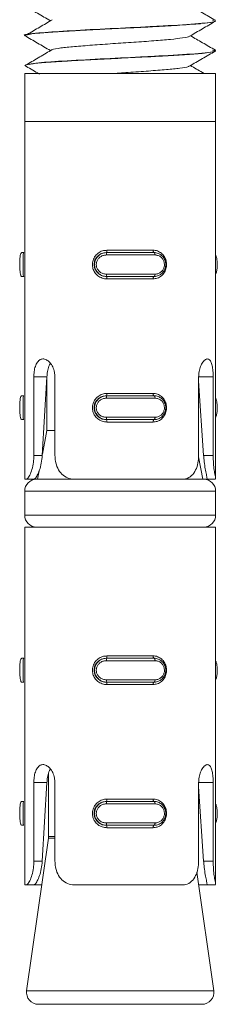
# Model space of a CAD drawing. Header units: millimetres. Extents: x 330 to 1856, y -20 to 3175.
# Tile 28 of 53: x 456 to 464, y 1690 to 1732. Entities that reach past the tile are written whole.
import ezdxf

# ---------------------------------------------------------------- set-up
doc = ezdxf.new("R2010")
doc.units = ezdxf.units.MM

msp = doc.modelspace()

# ---------------------------------------------------------------- linework, layer by layer
at = {"color": 7, "linetype": 'Continuous', "lineweight": 15}
for p, q in [((464.144, 1731.479), (464.144, 1731.489)), ((456.144, 1730.863), (456.144, 1730.854)), ((464.144, 1730.229), (464.144, 1730.239)), ((456.144, 1729.613), (456.144, 1729.604)), ((456.144, 1729.27), (456.144, 1727.27)), ((464.144, 1729.27), (456.144, 1729.27)), ((464.144, 1727.27), (464.144, 1729.27)), ((456.144, 1727.27), (456.144, 1712.27)), ((464.144, 1727.27), (456.144, 1727.27)), ((462.968, 1727.27), (456.144, 1727.27)), ((464.144, 1727.27), (462.968, 1727.27)), ((464.144, 1712.287), (464.144, 1727.27)), ((459.584, 1721.87), (461.524, 1721.87)), ((456.104, 1721.77), (456.019, 1721.77)), ((461.604, 1721.67), (459.565, 1721.67)), ((459.57, 1721.77), (459.58, 1721.77)), ((459.58, 1721.77), (461.569, 1721.77)), ((456.104, 1720.77), (456.019, 1720.77)), ((459.565, 1720.87), (461.604, 1720.87)), ((459.57, 1720.77), (459.58, 1720.77)), ((461.569, 1720.77), (459.58, 1720.77)), ((461.524, 1720.67), (459.584, 1720.67)), ((456.526, 1713.27), (456.526, 1716.564)), ((456.526, 1716.564), (457.075, 1716.564)), ((457.075, 1716.564), (456.88, 1713.27)), ((457.075, 1716.568), (457.075, 1714.31)), ((457.41, 1716.564), (457.41, 1713.27)), ((463.431, 1713.27), (463.431, 1716.564)), ((464.04, 1716.564), (464.04, 1713.27)), ((463.64, 1713.27), (463.431, 1716.391)), ((456.104, 1715.77), (456.019, 1715.77)), ((461.604, 1715.67), (459.565, 1715.67)), ((459.57, 1715.77), (459.58, 1715.77)), ((459.58, 1715.77), (461.569, 1715.77)), ((459.584, 1715.87), (461.524, 1715.87)), ((459.565, 1714.87), (461.604, 1714.87)), ((456.104, 1714.77), (456.019, 1714.77)), ((459.57, 1714.77), (459.58, 1714.77)), ((461.569, 1714.77), (459.58, 1714.77)), ((461.524, 1714.67), (459.584, 1714.67)), ((457.075, 1714.31), (456.883, 1713.323)), ((457.41, 1714.31), (457.075, 1714.31)), ((456.526, 1713.27), (456.88, 1713.27)), ((463.61, 1712.27), (463.426, 1713.215)), ((464.04, 1713.27), (463.64, 1713.27)), ((456.747, 1712.622), (456.678, 1712.27)), ((456.206, 1712.27), (456.144, 1712.27)), ((456.206, 1712.27), (456.531, 1712.27)), ((456.644, 1712.27), (456.531, 1712.27)), ((456.644, 1712.27), (458.267, 1712.27)), ((462.722, 1712.27), (458.267, 1712.27)), ((462.722, 1712.27), (463.644, 1712.27)), ((463.774, 1712.27), (463.644, 1712.27)), ((464.142, 1712.27), (463.774, 1712.27)), ((456.144, 1711.77), (456.144, 1710.77)), ((464.144, 1710.77), (464.144, 1711.77)), ((456.144, 1710.27), (456.144, 1695.27)), ((464.144, 1710.27), (456.144, 1710.27)), ((464.144, 1695.287), (464.144, 1710.27)), ((456.104, 1704.77), (456.019, 1704.77)), ((461.604, 1704.67), (459.565, 1704.67)), ((459.57, 1704.77), (459.58, 1704.77)), ((459.58, 1704.77), (461.569, 1704.77)), ((459.584, 1704.87), (461.524, 1704.87)), ((456.104, 1703.77), (456.019, 1703.77)), ((459.565, 1703.87), (461.604, 1703.87)), ((459.57, 1703.77), (459.58, 1703.77)), ((461.569, 1703.77), (459.58, 1703.77)), ((461.524, 1703.67), (459.584, 1703.67)), ((456.526, 1696.27), (456.526, 1699.564)), ((456.526, 1699.564), (457.075, 1699.564)), ((457.075, 1699.564), (456.88, 1696.27)), ((457.144, 1699.944), (457.144, 1697.305)), ((457.41, 1699.564), (457.41, 1696.27)), ((463.431, 1696.27), (463.431, 1699.564)), ((464.04, 1699.564), (464.04, 1696.27)), ((463.64, 1696.27), (463.431, 1699.391)), ((456.104, 1698.77), (456.019, 1698.77)), ((459.57, 1698.77), (459.58, 1698.77)), ((459.58, 1698.77), (461.569, 1698.77)), ((459.584, 1698.87), (461.524, 1698.87)), ((461.604, 1698.67), (459.565, 1698.67)), ((456.104, 1697.77), (456.019, 1697.77)), ((459.565, 1697.87), (461.604, 1697.87)), ((459.57, 1697.77), (459.58, 1697.77)), ((461.569, 1697.77), (459.58, 1697.77)), ((461.524, 1697.67), (459.584, 1697.67)), ((457.139, 1697.234), (456.225, 1690.84)), ((456.526, 1696.27), (456.88, 1696.27)), ((464.04, 1696.27), (463.64, 1696.27)), ((464.062, 1690.84), (463.353, 1695.806)), ((456.206, 1695.27), (456.144, 1695.27)), ((456.206, 1695.27), (456.531, 1695.27)), ((456.858, 1695.27), (456.531, 1695.27)), ((462.722, 1695.27), (458.267, 1695.27)), ((463.774, 1695.27), (463.43, 1695.27)), ((464.142, 1695.27), (463.774, 1695.27)), ((463.567, 1690.27), (456.72, 1690.27))]:
    msp.add_line(p, q, dxfattribs=at)
at = {"color": 8, "linetype": 'Continuous', "lineweight": 15}
for p, q in [((464.04, 1716.564), (463.431, 1716.564)), ((464.144, 1711.77), (456.144, 1711.77)), ((456.144, 1710.77), (464.144, 1710.77)), ((464.04, 1699.564), (463.431, 1699.564)), ((457.41, 1697.234), (457.139, 1697.234)), ((457.144, 1697.305), (457.41, 1697.305)), ((456.225, 1690.84), (457.369, 1690.84)), ((457.369, 1690.84), (464.062, 1690.84))]:
    msp.add_line(p, q, dxfattribs=at)
at = {"color": 7, "linetype": 'Continuous', "lineweight": 15, "flags": 128}
for points in [[(461.559, 1721.77), (461.552, 1721.772), (461.545, 1721.777), (461.539, 1721.787), (461.534, 1721.799), (461.53, 1721.814), (461.527, 1721.831), (461.525, 1721.85), (461.524, 1721.87)], [(461.604, 1721.67), (461.604, 1721.689), (461.602, 1721.708), (461.598, 1721.725), (461.594, 1721.74), (461.588, 1721.753), (461.582, 1721.762), (461.576, 1721.768), (461.569, 1721.77)], [(461.524, 1720.67), (461.525, 1720.689), (461.527, 1720.708), (461.53, 1720.725), (461.534, 1720.74), (461.539, 1720.753), (461.545, 1720.762), (461.552, 1720.768), (461.559, 1720.77)], [(461.569, 1720.77), (461.576, 1720.772), (461.582, 1720.777), (461.588, 1720.787), (461.594, 1720.799), (461.598, 1720.814), (461.602, 1720.831), (461.604, 1720.85), (461.604, 1720.87)], [(461.559, 1715.77), (461.552, 1715.772), (461.545, 1715.777), (461.539, 1715.787), (461.534, 1715.799), (461.53, 1715.814), (461.527, 1715.831), (461.525, 1715.85), (461.524, 1715.87)], [(461.604, 1715.67), (461.604, 1715.689), (461.602, 1715.708), (461.598, 1715.725), (461.594, 1715.74), (461.588, 1715.753), (461.582, 1715.762), (461.576, 1715.768), (461.569, 1715.77)], [(461.569, 1714.77), (461.576, 1714.772), (461.582, 1714.777), (461.588, 1714.787), (461.594, 1714.799), (461.598, 1714.814), (461.602, 1714.831), (461.604, 1714.85), (461.604, 1714.87)], [(461.524, 1714.67), (461.525, 1714.689), (461.527, 1714.708), (461.53, 1714.725), (461.534, 1714.74), (461.539, 1714.753), (461.545, 1714.762), (461.552, 1714.768), (461.559, 1714.77)], [(461.559, 1704.77), (461.552, 1704.772), (461.545, 1704.777), (461.539, 1704.787), (461.534, 1704.799), (461.53, 1704.814), (461.527, 1704.831), (461.525, 1704.85), (461.524, 1704.87)], [(461.604, 1704.67), (461.604, 1704.689), (461.602, 1704.708), (461.598, 1704.725), (461.594, 1704.74), (461.588, 1704.753), (461.582, 1704.762), (461.576, 1704.768), (461.569, 1704.77)], [(461.524, 1703.67), (461.525, 1703.689), (461.527, 1703.708), (461.53, 1703.725), (461.534, 1703.74), (461.539, 1703.753), (461.545, 1703.762), (461.552, 1703.768), (461.559, 1703.77)], [(461.569, 1703.77), (461.576, 1703.772), (461.582, 1703.777), (461.588, 1703.787), (461.594, 1703.799), (461.598, 1703.814), (461.602, 1703.831), (461.604, 1703.85), (461.604, 1703.87)], [(461.559, 1698.77), (461.552, 1698.772), (461.545, 1698.777), (461.539, 1698.787), (461.534, 1698.799), (461.53, 1698.814), (461.527, 1698.831), (461.525, 1698.85), (461.524, 1698.87)], [(461.604, 1698.67), (461.604, 1698.689), (461.602, 1698.708), (461.598, 1698.725), (461.594, 1698.74), (461.588, 1698.753), (461.582, 1698.762), (461.576, 1698.768), (461.569, 1698.77)], [(461.524, 1697.67), (461.525, 1697.689), (461.527, 1697.708), (461.53, 1697.725), (461.534, 1697.74), (461.539, 1697.753), (461.545, 1697.762), (461.552, 1697.768), (461.559, 1697.77)], [(461.569, 1697.77), (461.576, 1697.772), (461.582, 1697.777), (461.588, 1697.787), (461.594, 1697.799), (461.598, 1697.814), (461.602, 1697.831), (461.604, 1697.85), (461.604, 1697.87)]]:
    msp.add_lwpolyline(points, dxfattribs=at)
at = {"color": 7, "linetype": 'Continuous', "lineweight": 15}
for centre, radius, start, end in [((459.397, 1721.845), 0.189, 336.5288, 7.5913), ((459.738, 1721.694), 0.175, 154.5141, 188.1347), ((459.738, 1720.845), 0.175, 171.8687, 205.4824), ((459.397, 1720.695), 0.189, 352.4055, 23.4745), ((459.738, 1715.694), 0.175, 154.5176, 188.1313), ((459.397, 1715.845), 0.189, 336.5255, 7.5945), ((459.738, 1714.845), 0.175, 171.8687, 205.4824), ((459.397, 1714.695), 0.189, 352.4087, 23.4712), ((456.644, 1711.77), 0.5, 90, 180), ((463.644, 1711.77), 0.5, 0, 90), ((456.644, 1710.77), 0.5, 180, 270), ((463.644, 1710.77), 0.5, 270, 0), ((459.738, 1704.694), 0.175, 154.5055, 188.1408), ((459.397, 1704.845), 0.189, 336.5288, 7.5913), ((459.738, 1703.845), 0.175, 171.8592, 205.4945), ((459.397, 1703.695), 0.189, 352.4087, 23.4712), ((459.738, 1698.694), 0.175, 154.5141, 188.1347), ((459.397, 1698.845), 0.189, 336.5288, 7.5913), ((459.738, 1697.845), 0.175, 171.8687, 205.4824), ((459.397, 1697.695), 0.188, 352.3979, 23.4821), ((456.644, 1697.305), 0.5, 351.8699, 0), ((456.72, 1690.77), 0.5, 171.8699, 270), ((463.567, 1690.77), 0.5, 270, 8.1301)]:
    msp.add_arc(centre, radius, start, end, dxfattribs=at)
for points, knots in [([(456.147, 1732.111), (456.325, 1732.007), (456.682, 1731.799), (457.04, 1731.591), (457.218, 1731.488)], [0, 0, 0, 0, 0.500018, 1, 1, 1, 1]), ([(464.131, 1731.504), (463.952, 1731.608), (463.604, 1731.81), (463.256, 1732.011), (463.089, 1732.109)], [0, 0, 0, 0, 0.517513, 1, 1, 1, 1]), ([(464.016, 1731.506), (464.066, 1731.493), (464.243, 1731.447), (463.524, 1731.365), (462.323, 1731.29), (460.933, 1731.213), (459.492, 1731.147), (457.841, 1731.057), (456.617, 1730.971), (456.006, 1730.903), (456.171, 1730.866), (456.184, 1730.863)], [0, 0, 0, 0, 0.060678, 0.214977, 0.367251, 0.429341, 0.561742, 0.696365, 0.828676, 0.986306, 1, 1, 1, 1]), ([(456.166, 1730.854), (456.18, 1730.87), (456.211, 1730.904), (456.66, 1730.962), (457.393, 1731.017), (458.25, 1731.068), (458.982, 1731.108), (459.737, 1731.147), (460.313, 1731.174), (460.813, 1731.199), (461.197, 1731.218), (461.899, 1731.256), (462.691, 1731.303), (463.199, 1731.338), (463.416, 1731.356), (463.479, 1731.362), (463.712, 1731.383), (464.055, 1731.424), (464.111, 1731.461), (464.138, 1731.479)], [0, 0, 0, 0, 0.077323, 0.170873, 0.262574, 0.355137, 0.415138, 0.448741, 0.540034, 0.550595, 0.569696, 0.633478, 0.72632, 0.790867, 0.809128, 0.814741, 0.818007, 0.911531, 1, 1, 1, 1]), ([(457.3, 1731.53), (457.124, 1731.427), (456.772, 1731.219), (456.419, 1731.011), (456.242, 1730.907)], [0, 0, 0, 0, 0.499905, 1, 1, 1, 1]), ([(463.049, 1730.835), (463.228, 1730.94), (463.587, 1731.148), (463.947, 1731.357), (464.127, 1731.461)], [0, 0, 0, 0, 0.499796, 1, 1, 1, 1]), ([(456.147, 1730.861), (456.325, 1730.757), (456.682, 1730.549), (457.04, 1730.341), (457.218, 1730.238)], [0, 0, 0, 0, 0.500018, 1, 1, 1, 1]), ([(463.034, 1730.835), (463.034, 1730.833), (463.036, 1730.811), (462.784, 1730.765), (462.286, 1730.706), (461.566, 1730.647), (460.726, 1730.584), (459.828, 1730.527), (458.962, 1730.465), (458.197, 1730.403), (457.637, 1730.346), (457.337, 1730.302), (457.307, 1730.281), (457.306, 1730.281)], [0, 0, 0, 0, 0.013848, 0.123867, 0.232701, 0.341068, 0.45122, 0.558901, 0.668584, 0.778011, 0.885873, 0.996068, 1, 1, 1, 1]), ([(464.131, 1730.254), (463.952, 1730.358), (463.604, 1730.56), (463.256, 1730.761), (463.089, 1730.859)], [0, 0, 0, 0, 0.517513, 1, 1, 1, 1]), ([(456.185, 1729.604), (456.171, 1729.612), (456.155, 1729.622), (456.2, 1729.636), (456.273, 1729.656), (456.506, 1729.694), (457.008, 1729.74), (457.543, 1729.776), (457.853, 1729.794), (458.275, 1729.819), (459.029, 1729.862), (460.195, 1729.918), (461.245, 1729.97), (461.93, 1730.008), (462.255, 1730.027), (462.35, 1730.033), (462.696, 1730.054), (463.093, 1730.079), (463.552, 1730.117), (463.919, 1730.157), (464.13, 1730.197), (464.135, 1730.222), (464.136, 1730.229)], [0, 0, 0, 0, 0.040459, 0.050949, 0.070033, 0.13389, 0.226701, 0.290657, 0.309063, 0.318385, 0.411886, 0.50384, 0.596093, 0.662656, 0.681155, 0.686687, 0.689756, 0.7811, 0.812821, 0.874344, 0.967379, 1, 1, 1, 1]), ([(457.3, 1730.28), (457.124, 1730.177), (456.772, 1729.969), (456.419, 1729.761), (456.242, 1729.657)], [0, 0, 0, 0, 0.499905, 1, 1, 1, 1]), ([(464.016, 1730.256), (464.066, 1730.243), (464.243, 1730.197), (463.524, 1730.115), (462.322, 1730.04), (460.934, 1729.963), (459.483, 1729.897), (457.875, 1729.807), (456.665, 1729.732), (456.451, 1729.681), (456.358, 1729.658)], [0, 0, 0, 0, 0.065202, 0.231005, 0.394632, 0.461351, 0.603623, 0.748283, 0.890459, 1, 1, 1, 1]), ([(463.049, 1729.585), (463.228, 1729.69), (463.587, 1729.898), (463.947, 1730.107), (464.127, 1730.211)], [0, 0, 0, 0, 0.49979, 1, 1, 1, 1]), ([(456.147, 1729.611), (456.325, 1729.507), (456.53, 1729.388), (456.735, 1729.268), (456.762, 1729.253)], [0, 0, 0, 0, 0.8710744, 1, 1, 1, 1]), ([(463.018, 1729.585), (463.011, 1729.577), (462.988, 1729.55), (462.672, 1729.498), (462.107, 1729.441), (461.349, 1729.38), (460.529, 1729.321), (459.987, 1729.286), (459.744, 1729.27)], [0, 0, 0, 0, 0.077367, 0.270228, 0.459125, 0.650451, 0.842558, 1, 1, 1, 1]), ([(463.654, 1729.281), (463.633, 1729.293), (463.445, 1729.402), (463.256, 1729.511), (463.089, 1729.609)], [0, 0, 0, 0, 0.109302, 1, 1, 1, 1]), ([(459.584, 1720.67), (459.553, 1720.671), (459.452, 1720.676), (459.292, 1720.733), (459.135, 1720.855), (459.027, 1721.015), (458.975, 1721.2), (458.984, 1721.401), (459.064, 1721.596), (459.207, 1721.752), (459.389, 1721.852), (459.521, 1721.864), (459.584, 1721.87)], [0, 0, 0, 0, 0.049957, 0.160705, 0.265974, 0.365268, 0.462983, 0.565689, 0.676046, 0.789467, 0.900479, 1, 1, 1, 1]), ([(461.524, 1721.87), (461.554, 1721.868), (461.649, 1721.863), (461.799, 1721.806), (461.945, 1721.684), (462.043, 1721.524), (462.091, 1721.339), (462.083, 1721.138), (462.01, 1720.944), (461.877, 1720.787), (461.708, 1720.688), (461.583, 1720.675), (461.524, 1720.67)], [0, 0, 0, 0, 0.04995, 0.16069, 0.265958, 0.365262, 0.462972, 0.565672, 0.676038, 0.789416, 0.900461, 1, 1, 1, 1]), ([(456.019, 1721.77), (456.019, 1721.77), (456.019, 1721.77), (455.978, 1721.749), (455.959, 1721.66), (455.941, 1721.524), (455.934, 1721.361), (455.934, 1721.194), (455.94, 1721.04), (455.953, 1720.909), (455.977, 1720.812), (455.993, 1720.774), (456.019, 1720.77), (456.019, 1720.77), (456.019, 1720.77)], [0, 0, 0, 0, 0.000038, 0.112215, 0.224481, 0.337098, 0.445584, 0.547544, 0.646167, 0.746794, 0.852434, 0.96325, 0.999962, 1, 1, 1, 1]), ([(456.104, 1720.77), (456.104, 1720.77), (456.104, 1720.77), (456.083, 1720.787), (456.081, 1720.866), (456.081, 1720.997), (456.085, 1721.159), (456.085, 1721.328), (456.083, 1721.483), (456.08, 1721.616), (456.083, 1721.717), (456.087, 1721.763), (456.104, 1721.77), (456.104, 1721.77), (456.104, 1721.77)], [0, 0, 0, 0, 0.000037, 0.101128, 0.213608, 0.32713, 0.435874, 0.536188, 0.632076, 0.730789, 0.836855, 0.949307, 0.999963, 1, 1, 1, 1]), ([(459.57, 1721.77), (459.57, 1721.77), (459.57, 1721.77), (459.375, 1721.752), (459.255, 1721.673), (459.121, 1721.542), (459.054, 1721.38), (459.046, 1721.212), (459.093, 1721.057), (459.182, 1720.924), (459.329, 1720.822), (459.428, 1720.776), (459.57, 1720.77), (459.57, 1720.77), (459.57, 1720.77)], [0, 0, 0, 0, 0.000007, 0.101161, 0.213638, 0.327145, 0.435878, 0.53619, 0.632066, 0.73077, 0.836865, 0.949295, 0.999993, 1, 1, 1, 1]), ([(459.58, 1720.77), (459.58, 1720.77), (459.52, 1720.77), (459.402, 1720.79), (459.245, 1720.879), (459.128, 1721.015), (459.067, 1721.178), (459.066, 1721.345), (459.117, 1721.499), (459.214, 1721.63), (459.352, 1721.728), (459.483, 1721.765), (459.56, 1721.77), (459.58, 1721.77), (459.58, 1721.77)], [0, 0, 0, 0, 0.000075, 0.112208, 0.224472, 0.337091, 0.445587, 0.547543, 0.646176, 0.746772, 0.852419, 0.963252, 0.999925, 1, 1, 1, 1]), ([(459.565, 1721.67), (459.549, 1721.669), (459.484, 1721.667), (459.377, 1721.636), (459.263, 1721.559), (459.182, 1721.454), (459.14, 1721.331), (459.141, 1721.196), (459.192, 1721.065), (459.289, 1720.957), (459.418, 1720.884), (459.516, 1720.874), (459.565, 1720.87)], [0, 0, 0, 0, 0.037334, 0.149843, 0.256281, 0.356442, 0.453463, 0.55322, 0.660008, 0.772378, 0.885926, 1, 1, 1, 1]), ([(461.569, 1721.77), (461.569, 1721.77), (461.627, 1721.77), (461.737, 1721.749), (461.887, 1721.66), (461.996, 1721.524), (462.053, 1721.361), (462.055, 1721.194), (462.007, 1721.04), (461.916, 1720.909), (461.786, 1720.812), (461.66, 1720.774), (461.588, 1720.77), (461.569, 1720.77), (461.569, 1720.77)], [0, 0, 0, 0, 0.000076, 0.1122283, 0.2244892, 0.3370902, 0.4455835, 0.5475396, 0.6461592, 0.746758, 0.8523922, 0.9632565, 0.999924, 1, 1, 1, 1]), ([(461.604, 1720.87), (461.619, 1720.87), (461.68, 1720.872), (461.78, 1720.903), (461.887, 1720.98), (461.961, 1721.085), (462.001, 1721.209), (461.999, 1721.343), (461.952, 1721.474), (461.863, 1721.582), (461.742, 1721.655), (461.65, 1721.665), (461.604, 1721.67)], [0, 0, 0, 0, 0.037291, 0.149828, 0.256303, 0.35643, 0.453461, 0.553226, 0.660011, 0.772452, 0.885916, 1, 1, 1, 1]), ([(464.144, 1720.88), (464.146, 1720.882), (464.167, 1720.913), (464.191, 1721.018), (464.213, 1721.177), (464.213, 1721.346), (464.195, 1721.497), (464.172, 1721.605), (464.15, 1721.644), (464.144, 1721.654)], [0, 0, 0, 0, 0.016645, 0.215059, 0.406229, 0.585891, 0.759689, 0.937004, 1, 1, 1, 1]), ([(456.526, 1716.564), (456.528, 1716.617), (456.532, 1716.752), (456.569, 1716.96), (456.646, 1717.152), (456.759, 1717.28), (456.9, 1717.328), (457.054, 1717.29), (457.203, 1717.172), (457.325, 1716.987), (457.398, 1716.773), (457.406, 1716.626), (457.41, 1716.564)], [0, 0, 0, 0, 0.067543, 0.172853, 0.279371, 0.387323, 0.494682, 0.600422, 0.705947, 0.81302, 0.921039, 1, 1, 1, 1]), ([(463.431, 1716.564), (463.433, 1716.617), (463.438, 1716.752), (463.487, 1716.96), (463.576, 1717.152), (463.686, 1717.28), (463.797, 1717.328), (463.892, 1717.29), (463.965, 1717.172), (464.012, 1716.987), (464.036, 1716.773), (464.038, 1716.626), (464.04, 1716.564)], [0, 0, 0, 0, 0.067544, 0.172855, 0.279388, 0.387324, 0.494691, 0.600411, 0.705955, 0.813029, 0.921037, 1, 1, 1, 1]), ([(457.222, 1717.125), (457.216, 1717.119), (457.174, 1717.066), (457.125, 1716.905), (457.086, 1716.713), (457.077, 1716.597), (457.075, 1716.564)], [0, 0, 0, 0, 0.056925, 0.452488, 0.845422, 1, 1, 1, 1]), ([(456.019, 1715.77), (456.019, 1715.77), (456.019, 1715.77), (455.978, 1715.749), (455.959, 1715.66), (455.941, 1715.524), (455.934, 1715.361), (455.934, 1715.194), (455.94, 1715.04), (455.953, 1714.909), (455.977, 1714.812), (455.993, 1714.774), (456.019, 1714.77), (456.019, 1714.77), (456.019, 1714.77)], [0, 0, 0, 0, 0.000038, 0.112215, 0.224481, 0.337098, 0.445584, 0.547544, 0.646167, 0.746794, 0.852434, 0.96325, 0.999962, 1, 1, 1, 1]), ([(456.104, 1714.77), (456.104, 1714.77), (456.104, 1714.77), (456.083, 1714.787), (456.081, 1714.866), (456.081, 1714.997), (456.085, 1715.159), (456.085, 1715.328), (456.083, 1715.483), (456.08, 1715.616), (456.083, 1715.717), (456.087, 1715.763), (456.104, 1715.77), (456.104, 1715.77), (456.104, 1715.77)], [0, 0, 0, 0, 0.000037, 0.101128, 0.213608, 0.32713, 0.435874, 0.536188, 0.632076, 0.730789, 0.836855, 0.949307, 0.999963, 1, 1, 1, 1]), ([(459.584, 1714.67), (459.553, 1714.671), (459.452, 1714.676), (459.292, 1714.733), (459.135, 1714.855), (459.027, 1715.015), (458.975, 1715.2), (458.984, 1715.401), (459.064, 1715.596), (459.207, 1715.752), (459.389, 1715.852), (459.521, 1715.864), (459.584, 1715.87)], [0, 0, 0, 0, 0.049957, 0.160706, 0.265974, 0.365268, 0.462984, 0.565689, 0.67604, 0.789466, 0.900479, 1, 1, 1, 1]), ([(459.57, 1715.77), (459.57, 1715.77), (459.57, 1715.77), (459.375, 1715.752), (459.255, 1715.673), (459.121, 1715.542), (459.054, 1715.38), (459.046, 1715.212), (459.093, 1715.057), (459.182, 1714.924), (459.329, 1714.822), (459.428, 1714.776), (459.57, 1714.77), (459.57, 1714.77), (459.57, 1714.77)], [0, 0, 0, 0, 0.000007, 0.101161, 0.213642, 0.327144, 0.435877, 0.536189, 0.632065, 0.730769, 0.836864, 0.949295, 0.999993, 1, 1, 1, 1]), ([(459.58, 1714.77), (459.58, 1714.77), (459.52, 1714.77), (459.402, 1714.79), (459.245, 1714.879), (459.128, 1715.015), (459.067, 1715.178), (459.066, 1715.345), (459.117, 1715.499), (459.214, 1715.63), (459.352, 1715.728), (459.483, 1715.765), (459.56, 1715.77), (459.58, 1715.77), (459.58, 1715.77)], [0, 0, 0, 0, 0.000075, 0.112208, 0.224472, 0.337091, 0.445587, 0.547543, 0.646176, 0.746772, 0.852419, 0.963252, 0.999925, 1, 1, 1, 1]), ([(459.565, 1715.67), (459.549, 1715.669), (459.484, 1715.667), (459.377, 1715.636), (459.263, 1715.559), (459.182, 1715.454), (459.14, 1715.331), (459.141, 1715.196), (459.192, 1715.065), (459.289, 1714.957), (459.418, 1714.884), (459.516, 1714.874), (459.565, 1714.87)], [0, 0, 0, 0, 0.037334, 0.149842, 0.25628, 0.35644, 0.453461, 0.553218, 0.660005, 0.772375, 0.885928, 1, 1, 1, 1]), ([(461.524, 1715.87), (461.554, 1715.868), (461.649, 1715.863), (461.799, 1715.806), (461.945, 1715.684), (462.043, 1715.524), (462.091, 1715.339), (462.083, 1715.138), (462.01, 1714.944), (461.877, 1714.787), (461.708, 1714.688), (461.583, 1714.675), (461.524, 1714.67)], [0, 0, 0, 0, 0.04995, 0.16069, 0.265958, 0.365262, 0.462971, 0.565671, 0.676044, 0.789417, 0.900461, 1, 1, 1, 1]), ([(461.569, 1715.77), (461.569, 1715.77), (461.627, 1715.77), (461.737, 1715.749), (461.887, 1715.66), (461.996, 1715.524), (462.053, 1715.361), (462.055, 1715.194), (462.007, 1715.04), (461.916, 1714.909), (461.786, 1714.812), (461.66, 1714.774), (461.588, 1714.77), (461.569, 1714.77), (461.569, 1714.77)], [0, 0, 0, 0, 0.000076, 0.1122283, 0.2244892, 0.3370902, 0.4455835, 0.5475396, 0.6461592, 0.746758, 0.8523922, 0.9632565, 0.999924, 1, 1, 1, 1]), ([(461.604, 1714.87), (461.619, 1714.87), (461.68, 1714.872), (461.78, 1714.903), (461.887, 1714.98), (461.961, 1715.085), (462.001, 1715.209), (461.999, 1715.343), (461.952, 1715.474), (461.863, 1715.582), (461.742, 1715.655), (461.65, 1715.665), (461.604, 1715.67)], [0, 0, 0, 0, 0.037291, 0.149828, 0.256303, 0.35643, 0.453461, 0.553226, 0.660011, 0.772452, 0.885916, 1, 1, 1, 1]), ([(464.144, 1714.88), (464.146, 1714.882), (464.167, 1714.913), (464.191, 1715.018), (464.213, 1715.177), (464.213, 1715.346), (464.195, 1715.497), (464.172, 1715.605), (464.15, 1715.644), (464.144, 1715.654)], [0, 0, 0, 0, 0.016645, 0.215059, 0.406229, 0.585891, 0.759689, 0.937004, 1, 1, 1, 1]), ([(456.206, 1712.27), (456.231, 1712.28), (456.281, 1712.301), (456.384, 1712.48), (456.471, 1712.743), (456.52, 1713.022), (456.525, 1713.201), (456.526, 1713.27)], [0, 0, 0, 0, 0.227104, 0.454898, 0.667252, 0.872122, 1, 1, 1, 1]), ([(456.88, 1713.27), (456.869, 1713.161), (456.848, 1712.943), (456.766, 1712.651), (456.672, 1712.431), (456.583, 1712.293), (456.548, 1712.278), (456.531, 1712.27)], [0, 0, 0, 0, 0.201324, 0.402871, 0.601712, 0.79929, 1, 1, 1, 1]), ([(457.41, 1713.27), (457.414, 1713.19), (457.424, 1713.001), (457.517, 1712.722), (457.692, 1712.475), (457.934, 1712.315), (458.139, 1712.271), (458.253, 1712.27), (458.267, 1712.27)], [0, 0, 0, 0, 0.147076, 0.351365, 0.555298, 0.760049, 0.971386, 1, 1, 1, 1]), ([(462.722, 1712.27), (462.774, 1712.273), (462.927, 1712.283), (463.141, 1712.4), (463.314, 1712.644), (463.414, 1712.944), (463.425, 1713.163), (463.431, 1713.27)], [0, 0, 0, 0, 0.128799, 0.376916, 0.595703, 0.802055, 1, 1, 1, 1]), ([(463.774, 1712.27), (463.776, 1712.27), (463.787, 1712.272), (463.786, 1712.326), (463.748, 1712.506), (463.696, 1712.771), (463.658, 1713.038), (463.645, 1713.207), (463.64, 1713.27)], [0, 0, 0, 0, 0.043599, 0.263292, 0.483755, 0.685842, 0.883198, 1, 1, 1, 1]), ([(464.04, 1713.27), (464.042, 1713.159), (464.047, 1712.939), (464.082, 1712.644), (464.119, 1712.424), (464.143, 1712.305), (464.142, 1712.291), (464.141, 1712.287)], [0, 0, 0, 0, 0.22381, 0.447637, 0.671191, 0.89678, 1, 1, 1, 1]), ([(456.019, 1704.77), (456.019, 1704.77), (456.019, 1704.77), (455.978, 1704.749), (455.959, 1704.66), (455.941, 1704.524), (455.934, 1704.361), (455.934, 1704.194), (455.94, 1704.04), (455.953, 1703.909), (455.977, 1703.812), (455.993, 1703.774), (456.019, 1703.77), (456.019, 1703.77), (456.019, 1703.77)], [0, 0, 0, 0, 0.000038, 0.112213, 0.224484, 0.337101, 0.445587, 0.547546, 0.64617, 0.74679, 0.852435, 0.96325, 0.999962, 1, 1, 1, 1]), ([(456.104, 1703.77), (456.104, 1703.77), (456.104, 1703.77), (456.083, 1703.787), (456.081, 1703.866), (456.081, 1703.997), (456.085, 1704.159), (456.085, 1704.328), (456.083, 1704.483), (456.08, 1704.616), (456.083, 1704.717), (456.087, 1704.763), (456.104, 1704.77), (456.104, 1704.77), (456.104, 1704.77)], [0, 0, 0, 0, 0.000037, 0.101129, 0.213605, 0.327134, 0.43587, 0.536193, 0.632073, 0.730794, 0.836854, 0.949307, 0.999963, 1, 1, 1, 1]), ([(459.584, 1703.67), (459.553, 1703.671), (459.452, 1703.676), (459.292, 1703.733), (459.135, 1703.855), (459.027, 1704.015), (458.975, 1704.2), (458.984, 1704.401), (459.064, 1704.596), (459.207, 1704.752), (459.389, 1704.852), (459.521, 1704.864), (459.584, 1704.87)], [0, 0, 0, 0, 0.049957, 0.160706, 0.265969, 0.36527, 0.462985, 0.565683, 0.676041, 0.789468, 0.900481, 1, 1, 1, 1]), ([(459.57, 1704.77), (459.57, 1704.77), (459.57, 1704.77), (459.375, 1704.752), (459.255, 1704.673), (459.121, 1704.542), (459.054, 1704.38), (459.046, 1704.212), (459.093, 1704.057), (459.182, 1703.924), (459.329, 1703.822), (459.428, 1703.776), (459.57, 1703.77), (459.57, 1703.77), (459.57, 1703.77)], [0, 0, 0, 0, 0.000007, 0.101161, 0.213638, 0.327146, 0.435871, 0.536192, 0.632069, 0.730773, 0.836862, 0.949296, 0.999993, 1, 1, 1, 1]), ([(459.58, 1703.77), (459.58, 1703.77), (459.52, 1703.77), (459.402, 1703.79), (459.245, 1703.879), (459.128, 1704.015), (459.067, 1704.178), (459.066, 1704.345), (459.117, 1704.499), (459.214, 1704.63), (459.352, 1704.728), (459.483, 1704.765), (459.56, 1704.77), (459.58, 1704.77), (459.58, 1704.77)], [0, 0, 0, 0, 0.000075, 0.112207, 0.224475, 0.337087, 0.445592, 0.547548, 0.646181, 0.746769, 0.852421, 0.963252, 0.999925, 1, 1, 1, 1]), ([(459.565, 1704.67), (459.549, 1704.669), (459.484, 1704.667), (459.377, 1704.636), (459.263, 1704.559), (459.182, 1704.454), (459.14, 1704.331), (459.141, 1704.196), (459.192, 1704.065), (459.289, 1703.957), (459.418, 1703.884), (459.516, 1703.874), (459.565, 1703.87)], [0, 0, 0, 0, 0.037333, 0.149842, 0.256279, 0.356447, 0.453457, 0.553214, 0.660011, 0.77238, 0.885927, 1, 1, 1, 1]), ([(461.524, 1704.87), (461.554, 1704.868), (461.649, 1704.863), (461.799, 1704.806), (461.945, 1704.684), (462.043, 1704.524), (462.091, 1704.339), (462.083, 1704.138), (462.01, 1703.944), (461.877, 1703.787), (461.708, 1703.688), (461.583, 1703.675), (461.524, 1703.67)], [0, 0, 0, 0, 0.04995, 0.16069, 0.265953, 0.365264, 0.462973, 0.565666, 0.676039, 0.789417, 0.900462, 1, 1, 1, 1]), ([(461.569, 1704.77), (461.569, 1704.77), (461.627, 1704.77), (461.737, 1704.749), (461.887, 1704.66), (461.996, 1704.524), (462.053, 1704.361), (462.055, 1704.194), (462.007, 1704.04), (461.916, 1703.909), (461.786, 1703.812), (461.66, 1703.774), (461.588, 1703.77), (461.569, 1703.77), (461.569, 1703.77)], [0, 0, 0, 0, 0.000076, 0.112227, 0.224492, 0.337093, 0.445586, 0.547542, 0.646162, 0.746753, 0.852393, 0.963257, 0.999924, 1, 1, 1, 1]), ([(461.604, 1703.87), (461.619, 1703.87), (461.68, 1703.872), (461.78, 1703.903), (461.887, 1703.98), (461.961, 1704.085), (462.001, 1704.209), (461.999, 1704.343), (461.952, 1704.474), (461.863, 1704.582), (461.742, 1704.655), (461.65, 1704.665), (461.604, 1704.67)], [0, 0, 0, 0, 0.037291, 0.149828, 0.256302, 0.356438, 0.453458, 0.553223, 0.660018, 0.772451, 0.885914, 1, 1, 1, 1]), ([(464.144, 1703.88), (464.146, 1703.882), (464.167, 1703.913), (464.191, 1704.018), (464.213, 1704.177), (464.213, 1704.346), (464.195, 1704.497), (464.172, 1704.605), (464.15, 1704.644), (464.144, 1704.654)], [0, 0, 0, 0, 0.0166527, 0.2150528, 0.4062367, 0.5858977, 0.759694, 0.9369948, 1, 1, 1, 1]), ([(456.526, 1699.564), (456.528, 1699.617), (456.532, 1699.752), (456.569, 1699.96), (456.646, 1700.152), (456.759, 1700.28), (456.9, 1700.328), (457.054, 1700.29), (457.203, 1700.172), (457.325, 1699.987), (457.398, 1699.773), (457.406, 1699.626), (457.41, 1699.564)], [0, 0, 0, 0, 0.067544, 0.172849, 0.279368, 0.38732, 0.494681, 0.600421, 0.705944, 0.813018, 0.921045, 1, 1, 1, 1]), ([(457.222, 1700.125), (457.216, 1700.119), (457.174, 1700.066), (457.125, 1699.905), (457.086, 1699.713), (457.077, 1699.597), (457.075, 1699.564)], [0, 0, 0, 0, 0.0569129, 0.4525015, 0.8454425, 1, 1, 1, 1]), ([(463.431, 1699.564), (463.433, 1699.617), (463.438, 1699.752), (463.487, 1699.96), (463.576, 1700.152), (463.686, 1700.28), (463.797, 1700.328), (463.892, 1700.29), (463.965, 1700.172), (464.012, 1699.987), (464.036, 1699.773), (464.038, 1699.626), (464.04, 1699.564)], [0, 0, 0, 0, 0.067544, 0.172851, 0.279385, 0.387322, 0.49469, 0.600411, 0.705953, 0.813028, 0.921042, 1, 1, 1, 1]), ([(456.019, 1698.77), (456.019, 1698.77), (456.019, 1698.77), (455.978, 1698.749), (455.959, 1698.66), (455.941, 1698.524), (455.934, 1698.361), (455.934, 1698.194), (455.94, 1698.04), (455.953, 1697.909), (455.977, 1697.812), (455.993, 1697.774), (456.019, 1697.77), (456.019, 1697.77), (456.019, 1697.77)], [0, 0, 0, 0, 0.000038, 0.112215, 0.224481, 0.337099, 0.445585, 0.547545, 0.646168, 0.746788, 0.852434, 0.96325, 0.999962, 1, 1, 1, 1]), ([(456.104, 1697.77), (456.104, 1697.77), (456.104, 1697.77), (456.083, 1697.787), (456.081, 1697.866), (456.081, 1697.997), (456.085, 1698.159), (456.085, 1698.328), (456.083, 1698.483), (456.08, 1698.616), (456.083, 1698.717), (456.087, 1698.763), (456.104, 1698.77), (456.104, 1698.77), (456.104, 1698.77)], [0, 0, 0, 0, 0.0000367, 0.1011282, 0.2136076, 0.3271295, 0.4358732, 0.5361962, 0.6320751, 0.7307952, 0.8368554, 0.9493073, 0.9999633, 1, 1, 1, 1]), ([(459.584, 1697.67), (459.553, 1697.671), (459.452, 1697.676), (459.292, 1697.733), (459.135, 1697.855), (459.027, 1698.015), (458.975, 1698.2), (458.984, 1698.401), (459.064, 1698.596), (459.207, 1698.752), (459.389, 1698.852), (459.521, 1698.864), (459.584, 1698.87)], [0, 0, 0, 0, 0.049958, 0.160704, 0.265972, 0.365266, 0.462982, 0.565688, 0.676046, 0.789466, 0.900479, 1, 1, 1, 1]), ([(459.57, 1698.77), (459.57, 1698.77), (459.57, 1698.77), (459.375, 1698.752), (459.255, 1698.673), (459.121, 1698.542), (459.054, 1698.38), (459.046, 1698.212), (459.093, 1698.057), (459.182, 1697.924), (459.329, 1697.822), (459.428, 1697.776), (459.57, 1697.77), (459.57, 1697.77), (459.57, 1697.77)], [0, 0, 0, 0, 0.000007, 0.101161, 0.213638, 0.327145, 0.435878, 0.53619, 0.632066, 0.73077, 0.836865, 0.949295, 0.999993, 1, 1, 1, 1]), ([(459.58, 1697.77), (459.58, 1697.77), (459.52, 1697.77), (459.402, 1697.79), (459.245, 1697.879), (459.128, 1698.015), (459.067, 1698.178), (459.066, 1698.345), (459.117, 1698.499), (459.214, 1698.63), (459.352, 1698.728), (459.483, 1698.765), (459.56, 1698.77), (459.58, 1698.77), (459.58, 1698.77)], [0, 0, 0, 0, 0.000075, 0.112208, 0.224472, 0.33709, 0.445596, 0.547542, 0.646184, 0.746772, 0.852419, 0.963252, 0.999925, 1, 1, 1, 1]), ([(461.524, 1698.87), (461.554, 1698.868), (461.649, 1698.863), (461.799, 1698.806), (461.945, 1698.684), (462.043, 1698.524), (462.091, 1698.339), (462.083, 1698.138), (462.01, 1697.944), (461.877, 1697.787), (461.708, 1697.688), (461.583, 1697.675), (461.524, 1697.67)], [0, 0, 0, 0, 0.04995, 0.1606897, 0.2659529, 0.3652635, 0.4629725, 0.5656729, 0.6760383, 0.7894166, 0.9004607, 1, 1, 1, 1]), ([(461.569, 1698.77), (461.569, 1698.77), (461.627, 1698.77), (461.737, 1698.749), (461.887, 1698.66), (461.996, 1698.524), (462.053, 1698.361), (462.055, 1698.194), (462.007, 1698.04), (461.916, 1697.909), (461.786, 1697.812), (461.66, 1697.774), (461.588, 1697.77), (461.569, 1697.77), (461.569, 1697.77)], [0, 0, 0, 0, 0.000076, 0.112229, 0.22449, 0.337091, 0.445584, 0.547541, 0.646161, 0.746752, 0.852392, 0.963256, 0.999924, 1, 1, 1, 1]), ([(459.565, 1698.67), (459.549, 1698.669), (459.484, 1698.667), (459.377, 1698.636), (459.263, 1698.559), (459.182, 1698.454), (459.14, 1698.331), (459.141, 1698.196), (459.192, 1698.065), (459.289, 1697.957), (459.418, 1697.884), (459.516, 1697.874), (459.565, 1697.87)], [0, 0, 0, 0, 0.037333, 0.149841, 0.256285, 0.356445, 0.453455, 0.553223, 0.66001, 0.772379, 0.885926, 1, 1, 1, 1]), ([(461.604, 1697.87), (461.619, 1697.87), (461.68, 1697.872), (461.78, 1697.903), (461.887, 1697.98), (461.961, 1698.085), (462.001, 1698.209), (461.999, 1698.343), (461.952, 1698.474), (461.863, 1698.582), (461.742, 1698.655), (461.65, 1698.665), (461.604, 1698.67)], [0, 0, 0, 0, 0.0372907, 0.1498283, 0.2563035, 0.3564396, 0.4534596, 0.5532248, 0.6600103, 0.772452, 0.8859154, 1, 1, 1, 1]), ([(464.144, 1697.88), (464.146, 1697.882), (464.167, 1697.913), (464.191, 1698.018), (464.213, 1698.177), (464.213, 1698.346), (464.195, 1698.497), (464.172, 1698.605), (464.15, 1698.644), (464.144, 1698.654)], [0, 0, 0, 0, 0.016645, 0.215058, 0.406244, 0.585889, 0.759702, 0.937004, 1, 1, 1, 1]), ([(456.206, 1695.27), (456.231, 1695.28), (456.281, 1695.302), (456.384, 1695.48), (456.471, 1695.743), (456.52, 1696.022), (456.525, 1696.201), (456.526, 1696.27)], [0, 0, 0, 0, 0.227106, 0.454896, 0.667251, 0.872122, 1, 1, 1, 1]), ([(456.88, 1696.27), (456.869, 1696.161), (456.848, 1695.943), (456.766, 1695.651), (456.672, 1695.431), (456.583, 1695.293), (456.548, 1695.278), (456.531, 1695.27)], [0, 0, 0, 0, 0.201316, 0.402864, 0.601706, 0.799289, 1, 1, 1, 1]), ([(457.41, 1696.27), (457.414, 1696.19), (457.424, 1696.001), (457.517, 1695.722), (457.692, 1695.475), (457.934, 1695.315), (458.139, 1695.271), (458.253, 1695.27), (458.267, 1695.27)], [0, 0, 0, 0, 0.147076, 0.351367, 0.555294, 0.760046, 0.971386, 1, 1, 1, 1]), ([(462.722, 1695.27), (462.774, 1695.273), (462.927, 1695.283), (463.141, 1695.4), (463.314, 1695.644), (463.414, 1695.944), (463.425, 1696.163), (463.431, 1696.27)], [0, 0, 0, 0, 0.1288005, 0.3769198, 0.5957079, 0.8020537, 1, 1, 1, 1]), ([(463.774, 1695.27), (463.776, 1695.27), (463.787, 1695.272), (463.786, 1695.326), (463.748, 1695.506), (463.696, 1695.771), (463.658, 1696.038), (463.645, 1696.207), (463.64, 1696.27)], [0, 0, 0, 0, 0.043599, 0.263293, 0.483762, 0.68585, 0.883207, 1, 1, 1, 1]), ([(464.04, 1696.27), (464.042, 1696.159), (464.047, 1695.939), (464.082, 1695.644), (464.119, 1695.424), (464.143, 1695.305), (464.142, 1695.291), (464.141, 1695.287)], [0, 0, 0, 0, 0.223811, 0.447631, 0.671187, 0.89678, 1, 1, 1, 1])]:
    msp.add_open_spline(points, degree=3, knots=knots, dxfattribs=at)

doc.saveas('drawing.dxf')
